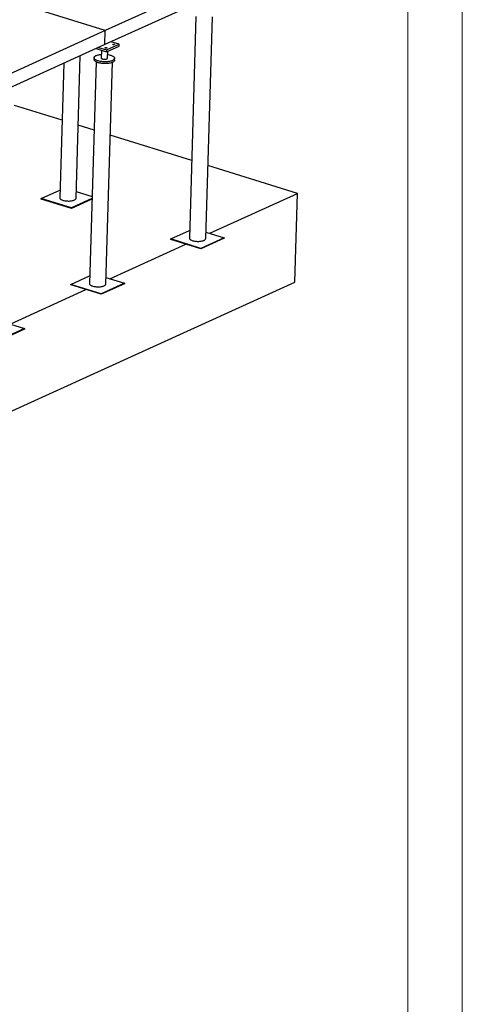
# Model space of a CAD drawing. Header units: millimetres. Extents: x 0 to 841, y 0 to 594.
# Tile 115 of 155: x 800 to 841, y 151 to 242. Entities that reach past the tile are written whole.
import ezdxf

# ---------------------------------------------------------------- set-up
doc = ezdxf.new("R2010")
doc.units = ezdxf.units.MM
doc.layers.add('TRAIT-FORT', color=4, linetype='Continuous', lineweight=25)

msp = doc.modelspace()

# ---------------------------------------------------------------- linework, layer by layer
at = {"color": 7, "linetype": 'Continuous', "lineweight": 18}
for p, q in [((841, 594), (841, 0)), ((836, 589), (836, 5))]:
    msp.add_line(p, q, dxfattribs=at)
at = {"layer": 'TRAIT-FORT', "color": 4, "linetype": 'Continuous', "lineweight": 25}
for p, q in [((808.28508, 240.62333), (796.40834, 244.31741)), ((817.43762, 244.78175), (808.28508, 240.62333)), ((817.39936, 243.50478), (808.24683, 239.34636)), ((816.60174, 241.92627), (815.9938, 221.63299)), ((817.49313, 221.58808), (818.10106, 241.88136)), ((808.28508, 240.62333), (799.13255, 236.46491)), ((808.24683, 239.34636), (808.28508, 240.62333)), ((808.24683, 239.34636), (799.09429, 235.18794)), ((807.46047, 238.98908), (808.41222, 238.69305)), ((807.67479, 239.08646), (808.41709, 238.85558)), ((807.9316, 238.84254), (807.9101, 238.12481)), ((808.41222, 238.69305), (809.55629, 239.21286)), ((808.41709, 238.85558), (808.41222, 238.69305)), ((808.41709, 238.85558), (809.56116, 239.37538)), ((809.56116, 239.37538), (808.81886, 239.60626)), ((809.55629, 239.21286), (809.56116, 239.37538)), ((805.61639, 225.28216), (806.00723, 238.32881)), ((807.27288, 238.1439), (807.26802, 237.98137)), ((808.50983, 238.10684), (808.52898, 238.7461)), ((809.14217, 237.92523), (809.14704, 238.08775)), ((804.48585, 237.63757), (804.11706, 225.32707)), ((807.4492, 237.76785), (806.84127, 217.47457)), ((808.3406, 217.42966), (808.94853, 237.72294)), ((804.32984, 232.42991), (799.99003, 233.77975)), ((807.26197, 231.51792), (805.81666, 231.96746)), ((816.20659, 228.73583), (808.74879, 231.05547)), ((825.89461, 225.72252), (817.6934, 228.27338)), ((802.41331, 225.25044), (804.13824, 226.03416)), ((805.63439, 225.88312), (807.0797, 225.43357)), ((817.87111, 222.07707), (825.89461, 225.72252)), ((825.65117, 217.59634), (825.89461, 225.72252)), ((802.41192, 225.20401), (802.41331, 225.25044)), ((805.18316, 224.34206), (802.41192, 225.20401)), ((805.18455, 224.38849), (802.41331, 225.25044)), ((807.07272, 225.20057), (805.18316, 224.34206)), ((807.07411, 225.24701), (805.18455, 224.38849)), ((805.18316, 224.34206), (805.18455, 224.38849)), ((814.29005, 221.55636), (816.01499, 222.34008)), ((817.51113, 222.18904), (819.19688, 221.66471)), ((808.71857, 217.91865), (815.67428, 221.07895)), ((814.28866, 221.50993), (814.29005, 221.55636)), ((817.0599, 220.64798), (814.28866, 221.50993)), ((817.06129, 220.69441), (814.29005, 221.55636)), ((819.19549, 221.61827), (817.0599, 220.64798)), ((819.19688, 221.66471), (817.06129, 220.69441)), ((819.19688, 221.66471), (819.19549, 221.61827)), ((817.0599, 220.64798), (817.06129, 220.69441)), ((805.13752, 217.39794), (806.86245, 218.18166)), ((688.36318, 155.22005), (825.65117, 217.59634)), ((805.13613, 217.35151), (805.13752, 217.39794)), ((807.90737, 216.48956), (805.13613, 217.35151)), ((807.90876, 216.53599), (805.13752, 217.39794)), ((810.04296, 217.45985), (807.90737, 216.48956)), ((810.04435, 217.50629), (807.90876, 216.53599)), ((808.3586, 218.03062), (810.04435, 217.50629)), ((810.04435, 217.50629), (810.04296, 217.45985)), ((799.56604, 213.76023), (806.52175, 216.92053)), ((807.90737, 216.48956), (807.90876, 216.53599)), ((799.20607, 213.8722), (800.89182, 213.34787)), ((800.89043, 213.30143), (798.75483, 212.33114)), ((800.89182, 213.34787), (798.75623, 212.37757)), ((800.89182, 213.34787), (800.89043, 213.30143))]:
    msp.add_line(p, q, dxfattribs=at)
at = {"layer": 'TRAIT-FORT', "color": 4, "linetype": 'Continuous', "lineweight": 25, "flags": 128}
for points in [[(808.28658, 239.06569), (808.30624, 239.07194), (808.33077, 239.07534), (808.35751, 239.07552), (808.38357, 239.07245), (808.40611, 239.06648), (808.4227, 239.05824), (808.43154, 239.04863), (808.43167, 239.03869), (808.42307, 239.0295), (808.40669, 239.02206), (808.38429, 239.01716), (808.35829, 239.01535), (808.33153, 239.01681), (808.3069, 239.0214), (808.28706, 239.0286), (808.27417, 239.03765), (808.26962, 239.04756), (808.27391, 239.05725), (808.28658, 239.06569)], [(808.98769, 239.38423), (809.00735, 239.39049), (809.03188, 239.39389), (809.05863, 239.39407), (809.08468, 239.391), (809.10722, 239.38502), (809.12381, 239.37679), (809.13265, 239.36718), (809.13278, 239.35724), (809.12419, 239.34805), (809.1078, 239.34061), (809.0854, 239.33571), (809.05941, 239.3339), (809.03265, 239.33536), (809.00801, 239.33995), (808.98817, 239.34715), (808.97528, 239.3562), (808.97074, 239.36611), (808.97503, 239.3758), (808.98769, 239.38423)], [(808.94739, 237.72242), (808.88872, 237.69841), (808.82366, 237.67679), (808.75283, 237.65774), (808.67688, 237.64146), (808.59653, 237.62808), (808.51252, 237.61775), (808.42565, 237.61054), (808.33671, 237.60654), (808.24655, 237.60577), (808.15599, 237.60825), (808.0659, 237.61395), (807.97711, 237.62282), (807.89044, 237.63477), (807.80671, 237.6497), (807.72671, 237.66746), (807.65117, 237.6879), (807.5808, 237.71081), (807.51626, 237.73598), (807.45815, 237.76318), (807.40701, 237.79216), (807.36333, 237.82264), (807.32751, 237.85434), (807.29988, 237.88697), (807.2807, 237.92022), (807.27015, 237.95377), (807.26802, 237.98137)], [(808.95226, 237.88494), (808.89359, 237.86094), (808.82853, 237.83931), (808.7577, 237.82027), (808.68175, 237.80398), (808.6014, 237.79061), (808.51739, 237.78027), (808.43051, 237.77307), (808.34158, 237.76906), (808.25141, 237.7683), (808.16086, 237.77077), (808.07077, 237.77647), (807.98198, 237.78534), (807.89531, 237.7973), (807.81158, 237.81223), (807.73158, 237.82999), (807.65603, 237.85042), (807.58567, 237.87333), (807.52113, 237.8985), (807.46302, 237.92571), (807.41188, 237.95468), (807.3682, 237.98517), (807.33237, 238.01687), (807.30474, 238.04949), (807.28557, 238.08274), (807.27502, 238.11629), (807.2732, 238.14984), (807.28013, 238.18308), (807.29574, 238.21568), (807.31988, 238.24735), (807.35234, 238.2778), (807.3928, 238.30673), (807.4409, 238.33388), (807.49617, 238.35899), (807.55811, 238.38183), (807.62613, 238.40219), (807.69961, 238.41988), (807.77785, 238.43473), (807.86013, 238.44659), (807.91993, 238.45309)], [(807.9101, 238.12481), (807.91034, 238.11896), (807.91705, 238.0996), (807.93267, 238.08074), (807.95671, 238.06294), (807.98845, 238.04675), (808.02691, 238.03266), (808.07094, 238.02109), (808.11919, 238.0124), (808.1702, 238.00686), (808.22242, 238.00462), (808.27426, 238.00577), (808.32415, 238.01026), (808.37057, 238.01795), (808.4121, 238.02862), (808.4475, 238.04194)], [(808.51966, 238.43513), (808.5669, 238.42725), (808.64886, 238.41089), (808.72673, 238.39177), (808.79977, 238.37007), (808.8673, 238.346), (808.9287, 238.31978), (808.98338, 238.29166), (809.03085, 238.26189), (809.07065, 238.23077), (809.10241, 238.19856), (809.12584, 238.16559), (809.14072, 238.13215), (809.14691, 238.09856), (809.14435, 238.06513), (809.13307, 238.03217), (809.11317, 238), (809.08484, 237.9689), (809.04833, 237.93918), (809.004, 237.91111), (808.95226, 237.88494)], [(809.14217, 237.92523), (809.13949, 237.90261), (809.1282, 237.86965), (809.1083, 237.83747), (809.07997, 237.80638), (809.04347, 237.77666), (808.99914, 237.74858), (808.94739, 237.72242)], [(804.11706, 225.32707), (804.11703, 225.32583), (804.12089, 225.29572), (804.1335, 225.26572), (804.1547, 225.23618), (804.18425, 225.20743), (804.2218, 225.17983), (804.26691, 225.15369), (804.31906, 225.12932), (804.37762, 225.107), (804.44192, 225.087), (804.5112, 225.06955), (804.58465, 225.05486), (804.6614, 225.0431), (804.74057, 225.0344), (804.82121, 225.02887), (804.90238, 225.02657), (804.98314, 225.02753), (805.06253, 225.03175), (805.13963, 225.03916), (805.21353, 225.04968), (805.28336, 225.06319), (805.3483, 225.07953), (805.4076, 225.09851), (805.46056, 225.11991)], [(805.46056, 225.11991), (805.50656, 225.14347), (805.54506, 225.16893), (805.5756, 225.19597), (805.59783, 225.22429), (805.61149, 225.25355), (805.61639, 225.28216)], [(815.9938, 221.63299), (815.99377, 221.63175), (815.99763, 221.60164), (816.01024, 221.57164), (816.03144, 221.5421), (816.06099, 221.51335), (816.09854, 221.48575), (816.14365, 221.45961), (816.1958, 221.43524), (816.25436, 221.41292), (816.31866, 221.39292), (816.38794, 221.37547), (816.46139, 221.36078), (816.53814, 221.34902), (816.61731, 221.34032), (816.69795, 221.33479), (816.77912, 221.33249), (816.85988, 221.33345), (816.93927, 221.33767), (817.01637, 221.34508), (817.09027, 221.3556), (817.1601, 221.36911), (817.22504, 221.38545), (817.28434, 221.40443), (817.3373, 221.42583)], [(817.3373, 221.42583), (817.3833, 221.44939), (817.4218, 221.47485), (817.45234, 221.50189), (817.47457, 221.53021), (817.48823, 221.55947), (817.49313, 221.58808)], [(806.84127, 217.47457), (806.84124, 217.47333), (806.8451, 217.44322), (806.85771, 217.41322), (806.87891, 217.38368), (806.90846, 217.35493), (806.94601, 217.32733), (806.99112, 217.30119), (807.04326, 217.27682), (807.10183, 217.2545), (807.16613, 217.2345), (807.23541, 217.21705), (807.30886, 217.20236), (807.38561, 217.1906), (807.46477, 217.1819), (807.54542, 217.17637), (807.62659, 217.17407), (807.70735, 217.17503), (807.78674, 217.17925), (807.86384, 217.18666), (807.93773, 217.19718), (808.00756, 217.21069), (808.07251, 217.22703), (808.13181, 217.24601), (808.18477, 217.26741)], [(808.18477, 217.26741), (808.23077, 217.29098), (808.26926, 217.31643), (808.29981, 217.34347), (808.32204, 217.37179), (808.3357, 217.40105), (808.3406, 217.42966)]]:
    msp.add_lwpolyline(points, dxfattribs=at)
at = {"layer": 'TRAIT-FORT', "color": 4, "linetype": 'Continuous', "lineweight": 25}
msp.add_arc((808.4258, 238.12517), 0.08601, 284.6146525, 347.6977594, dxfattribs=at)

doc.saveas('drawing.dxf')
